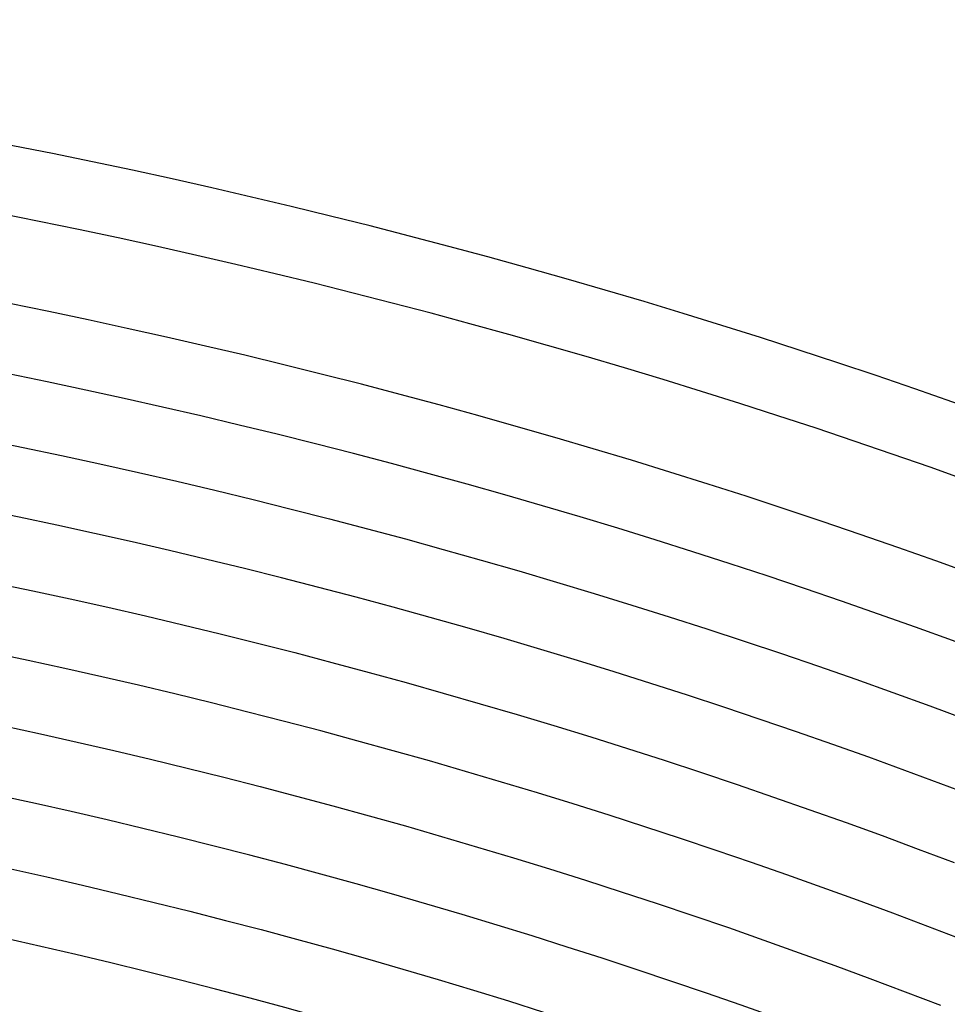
# Model space of a CAD drawing. Header units: millimetres. Extents: x -430 to 430, y -430 to 430.
# Tile 107 of 116: x 75 to 129, y 333 to 390. Entities that reach past the tile are written whole.
import ezdxf

# ---------------------------------------------------------------- set-up
doc = ezdxf.new("R2010")
doc.units = ezdxf.units.MM
doc.layers.add('THICK', color=7, linetype='Continuous')

msp = doc.modelspace()

# ---------------------------------------------------------------- linework, layer by layer
at = {"layer": 'THICK'}
for p, q in [((73.466, 365.694), (75.695, 365.239)), ((75.695, 365.239), (77.922, 364.77)), ((77.922, 364.77), (80.146, 364.288)), ((80.146, 364.288), (82.366, 363.792)), ((82.366, 363.792), (84.584, 363.283)), ((84.584, 363.283), (86.799, 362.76)), ((86.799, 362.76), (89.01, 362.224)), ((89.01, 362.224), (91.218, 361.674)), ((91.218, 361.674), (93.422, 361.111)), ((93.422, 361.111), (95.623, 360.535)), ((95.623, 360.535), (97.821, 359.945)), ((97.821, 359.945), (100.015, 359.341)), ((100.015, 359.341), (102.205, 358.724)), ((102.205, 358.724), (104.391, 358.094)), ((104.391, 358.094), (106.574, 357.451)), ((74.072, 357.405), (76.251, 356.947)), ((106.574, 357.451), (108.752, 356.794)), ((76.251, 356.947), (78.427, 356.475)), ((108.752, 356.794), (110.927, 356.124)), ((78.427, 356.475), (80.6, 355.99)), ((110.927, 356.124), (113.097, 355.441)), ((80.6, 355.99), (82.77, 355.491)), ((82.77, 355.491), (84.937, 354.98)), ((84.937, 354.98), (87.101, 354.455)), ((113.097, 355.441), (115.263, 354.744)), ((87.101, 354.455), (89.261, 353.917)), ((115.263, 354.744), (117.425, 354.034)), ((89.261, 353.917), (91.419, 353.366)), ((117.425, 354.034), (119.583, 353.311)), ((91.419, 353.366), (93.573, 352.802)), ((119.583, 353.311), (121.736, 352.575)), ((93.573, 352.802), (95.723, 352.225)), ((95.723, 352.225), (97.87, 351.634)), ((121.736, 352.575), (123.884, 351.826)), ((97.87, 351.634), (100.013, 351.03)), ((123.884, 351.826), (126.028, 351.064)), ((100.013, 351.03), (102.152, 350.414)), ((126.028, 351.064), (128.167, 350.289)), ((102.152, 350.414), (104.288, 349.784)), ((128.167, 350.289), (130.302, 349.5)), ((104.288, 349.784), (106.42, 349.142)), ((74.579, 349.123), (76.708, 348.662)), ((106.42, 349.142), (108.548, 348.486)), ((76.708, 348.662), (78.833, 348.187)), ((78.833, 348.187), (80.956, 347.7)), ((108.548, 348.486), (110.672, 347.817)), ((80.956, 347.7), (83.075, 347.2)), ((110.672, 347.817), (112.791, 347.136)), ((83.075, 347.2), (85.192, 346.686)), ((112.791, 347.136), (114.907, 346.441)), ((85.192, 346.686), (87.305, 346.16)), ((114.907, 346.441), (117.018, 345.734)), ((87.305, 346.16), (89.415, 345.621)), ((89.415, 345.621), (91.522, 345.069)), ((117.018, 345.734), (119.125, 345.013)), ((91.522, 345.069), (93.625, 344.505)), ((119.125, 345.013), (121.227, 344.28)), ((93.625, 344.505), (95.725, 343.927)), ((121.227, 344.28), (123.325, 343.534)), ((95.725, 343.927), (97.821, 343.337)), ((97.821, 343.337), (99.913, 342.734)), ((123.325, 343.534), (125.418, 342.776)), ((99.913, 342.734), (102.002, 342.118)), ((125.418, 342.776), (127.507, 342.004)), ((102.002, 342.118), (104.087, 341.489)), ((127.507, 342.004), (129.591, 341.22)), ((104.087, 341.489), (106.169, 340.848)), ((74.989, 340.848), (77.067, 340.385)), ((106.169, 340.848), (108.246, 340.194)), ((77.067, 340.385), (79.142, 339.908)), ((108.246, 340.194), (110.319, 339.527)), ((79.142, 339.908), (81.214, 339.419)), ((81.214, 339.419), (83.283, 338.917)), ((110.319, 339.527), (112.388, 338.848)), ((83.283, 338.917), (85.349, 338.403)), ((112.388, 338.848), (114.453, 338.156)), ((85.349, 338.403), (87.411, 337.876)), ((114.453, 338.156), (116.514, 337.452)), ((87.411, 337.876), (89.471, 337.337)), ((89.471, 337.337), (91.527, 336.785)), ((116.514, 337.452), (118.57, 336.734)), ((91.527, 336.785), (93.58, 336.22)), ((93.58, 336.22), (95.629, 335.643)), ((118.57, 336.734), (120.622, 336.005)), ((95.629, 335.643), (97.675, 335.053)), ((120.622, 336.005), (122.669, 335.263)), ((97.675, 335.053), (99.717, 334.451)), ((122.669, 335.263), (124.712, 334.508)), ((124.712, 334.508), (126.751, 333.741)), ((99.717, 334.451), (101.755, 333.837)), ((101.755, 333.837), (103.789, 333.21)), ((126.751, 333.741), (128.784, 332.962)), ((103.789, 333.21), (105.82, 332.57))]:
    msp.add_line(p, q, dxfattribs=at)
for radius, start, end in [(390, 45.29335, 89.70668), (386, 45.2969, 89.70313), (381, 45.06903, 89.93094), (377, 45.30394, 89.69603), (369, 45.31053, 89.68944), (361, 45.31741, 89.68256), (353, 45.32463, 89.6754), (345, 45.33213, 89.66784), (337, 45.34004, 89.65999)]:
    msp.add_arc((0, 0), radius, start, end, dxfattribs=at)

doc.saveas('drawing.dxf')
